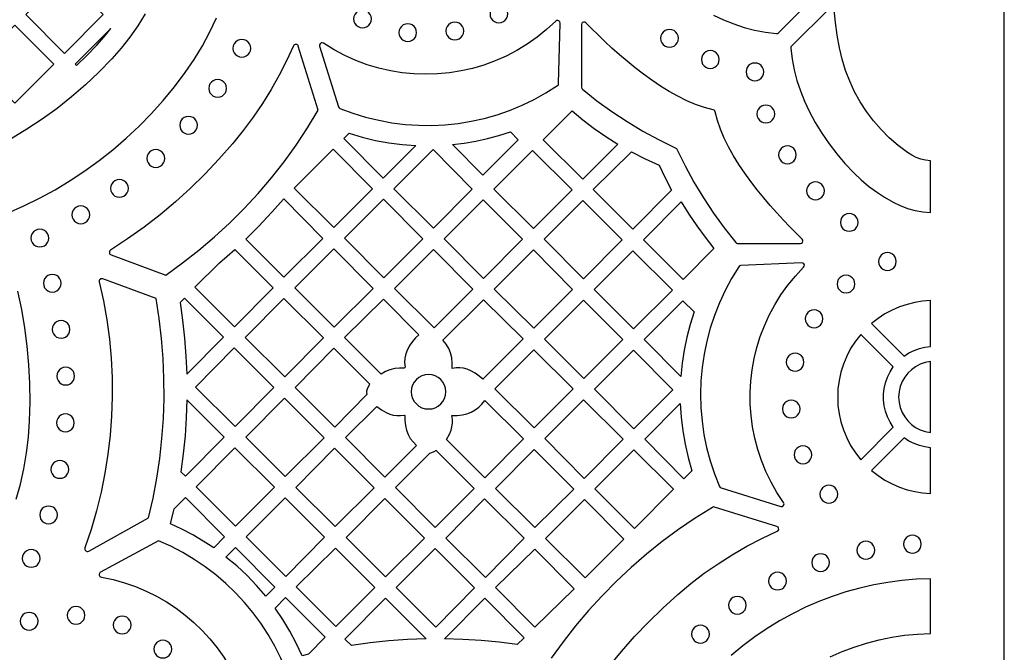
# Model space of a CAD drawing. Header units: millimetres. Extents: x -1176 to 822, y -1617 to -119.
# Tile 118 of 119: x 636 to 822, y -354 to -234. Entities that reach past the tile are written whole.
import ezdxf

# ---------------------------------------------------------------- set-up
doc = ezdxf.new("R2010")
doc.units = ezdxf.units.MM
doc.layers.add('pattern', color=5, linetype='Continuous', true_color=0x0000ff)

msp = doc.modelspace()

# ---------------------------------------------------------------- linework, layer by layer
at = {"layer": 'pattern'}
for points in [[(-1176, -1616.8), (822, -1616.8), (822, -118.96), (-1176, -118.96)], [(643.99, -226.11), (651.37, -233.44), (643.99, -240.85), (636.67, -233.44)], [(698.77, -234.29), (698.83, -234.74), (699, -235.14), (699.27, -235.48), (699.61, -235.75), (700.01, -235.92), (700.46, -235.98), (700.91, -235.92), (701.31, -235.75), (701.65, -235.48), (701.91, -235.14), (702.08, -234.74), (702.14, -234.29), (702.08, -233.84), (701.91, -233.44), (701.65, -233.1), (701.31, -232.84), (700.91, -232.67), (700.46, -232.61), (700.01, -232.67), (699.61, -232.84), (699.27, -233.1), (699, -233.44), (698.83, -233.84)], [(724.6, -233.34), (724.66, -233.79), (724.83, -234.19), (725.09, -234.53), (725.43, -234.79), (725.84, -234.96), (726.28, -235.02), (726.73, -234.96), (727.13, -234.79), (727.47, -234.53), (727.74, -234.19), (727.91, -233.79), (727.97, -233.34), (727.91, -232.89), (727.74, -232.49), (727.47, -232.15), (727.13, -231.88), (726.73, -231.71), (726.28, -231.65), (725.84, -231.71), (725.43, -231.88), (725.09, -232.15), (724.83, -232.49), (724.66, -232.89)], [(696.19, -251.24), (698.61, -252.14), (701.05, -252.89), (703.53, -253.5), (706.02, -253.96), (708.53, -254.27), (711.05, -254.44), (713.56, -254.46), (716.07, -254.34), (718.57, -254.08), (721.05, -253.68), (723.51, -253.13), (725.93, -252.45), (728.32, -251.62), (730.66, -250.66), (732.96, -249.55), (735.2, -248.31), (737.38, -246.93), (737.54, -246.76), (737.59, -246.54), (737.86, -235.06), (737.81, -234.83), (737.66, -234.66), (737.46, -234.58), (737.24, -234.59), (737.04, -234.71), (735.31, -236.31), (733.5, -237.77), (731.61, -239.09), (729.65, -240.28), (727.64, -241.33), (725.57, -242.25), (723.45, -243.02), (721.3, -243.66), (719.11, -244.15), (716.9, -244.5), (714.68, -244.71), (712.44, -244.78), (710.2, -244.71), (707.97, -244.49), (705.74, -244.13), (703.54, -243.62), (701.36, -242.97), (699.22, -242.17), (697.11, -241.22), (695.06, -240.13), (693.05, -238.89), (692.82, -238.81), (692.6, -238.84), (692.42, -238.98), (692.32, -239.18), (692.33, -239.43), (695.91, -250.94), (696.01, -251.13)], [(716.26, -236.57), (716.32, -237.02), (716.49, -237.42), (716.75, -237.76), (717.09, -238.03), (717.5, -238.2), (717.95, -238.26), (718.39, -238.2), (718.79, -238.03), (719.14, -237.76), (719.4, -237.42), (719.57, -237.02), (719.63, -236.57), (719.57, -236.12), (719.4, -235.72), (719.14, -235.38), (718.79, -235.12), (718.39, -234.95), (717.95, -234.89), (717.5, -234.95), (717.09, -235.12), (716.75, -235.38), (716.49, -235.72), (716.32, -236.12)], [(741.91, -247.23), (741.96, -247.44), (742.09, -247.6), (744.85, -249.78), (747.67, -251.83), (750.57, -253.74), (753.55, -255.53), (756.61, -257.19), (759.76, -258.75), (759.9, -258.84), (759.99, -258.98), (761.54, -262.14), (763.21, -265.2), (765, -268.17), (766.91, -271.07), (768.95, -273.9), (771.13, -276.66), (771.29, -276.79), (771.5, -276.83), (783.38, -276.83), (783.61, -276.78), (783.77, -276.63), (783.86, -276.43), (783.84, -276.21), (783.72, -276.01), (782.59, -274.89), (781.4, -273.69), (780.18, -272.41), (778.94, -271.06), (777.68, -269.65), (776.43, -268.18), (775.19, -266.66), (773.99, -265.1), (772.83, -263.5), (771.74, -261.87), (770.72, -260.22), (769.79, -258.55), (768.96, -256.88), (768.25, -255.2), (767.68, -253.53), (767.25, -251.87), (767.18, -251.69), (767.06, -251.57), (766.88, -251.5), (765.22, -251.07), (763.54, -250.49), (761.87, -249.78), (760.19, -248.95), (758.53, -248.02), (756.88, -247), (755.25, -245.91), (753.65, -244.75), (752.09, -243.55), (750.57, -242.31), (749.1, -241.06), (747.69, -239.8), (746.34, -238.55), (745.06, -237.33), (743.86, -236.15), (742.75, -235.02), (742.54, -234.89), (742.33, -234.88), (742.12, -234.96), (741.98, -235.12), (741.92, -235.35)], [(627.33, -242.83), (634.64, -235.49), (642.02, -242.83), (634.64, -250.23)], [(652.82, -236.08), (646.03, -242.89), (646.26, -243.13), (648.24, -241.22), (650.14, -239.25), (651.52, -237.7)], [(707.33, -236.89), (707.39, -237.33), (707.56, -237.74), (707.82, -238.08), (708.16, -238.34), (708.57, -238.51), (709.02, -238.57), (709.46, -238.51), (709.86, -238.34), (710.21, -238.08), (710.47, -237.74), (710.64, -237.33), (710.7, -236.89), (710.64, -236.44), (710.47, -236.04), (710.21, -235.69), (709.86, -235.43), (709.46, -235.26), (709.02, -235.2), (708.57, -235.26), (708.16, -235.43), (707.82, -235.69), (707.56, -236.04), (707.39, -236.44)], [(756.91, -237.96), (756.97, -238.41), (757.14, -238.81), (757.4, -239.15), (757.75, -239.42), (758.15, -239.59), (758.6, -239.65), (759.04, -239.59), (759.45, -239.42), (759.79, -239.15), (760.05, -238.81), (760.22, -238.41), (760.28, -237.96), (760.22, -237.51), (760.05, -237.11), (759.79, -236.77), (759.45, -236.5), (759.04, -236.33), (758.6, -236.27), (758.15, -236.33), (757.75, -236.5), (757.4, -236.77), (757.14, -237.11), (756.97, -237.51)], [(675.91, -239.86), (675.97, -240.31), (676.14, -240.71), (676.41, -241.05), (676.75, -241.31), (677.15, -241.48), (677.6, -241.54), (678.05, -241.48), (678.45, -241.31), (678.79, -241.05), (679.05, -240.71), (679.22, -240.31), (679.29, -239.86), (679.22, -239.41), (679.05, -239.01), (678.79, -238.67), (678.45, -238.4), (678.05, -238.23), (677.6, -238.17), (677.15, -238.23), (676.75, -238.4), (676.41, -238.67), (676.14, -239.01), (675.97, -239.41)], [(764.64, -241.99), (764.7, -242.43), (764.87, -242.84), (765.14, -243.18), (765.48, -243.44), (765.88, -243.61), (766.33, -243.67), (766.78, -243.61), (767.18, -243.44), (767.52, -243.18), (767.78, -242.84), (767.95, -242.43), (768.01, -241.99), (767.95, -241.54), (767.78, -241.13), (767.52, -240.79), (767.18, -240.53), (766.78, -240.36), (766.33, -240.3), (765.88, -240.36), (765.48, -240.53), (765.14, -240.79), (764.87, -241.13), (764.7, -241.54)], [(773.09, -244.33), (773.15, -244.78), (773.32, -245.18), (773.58, -245.52), (773.92, -245.78), (774.32, -245.95), (774.77, -246.01), (775.22, -245.95), (775.62, -245.78), (775.96, -245.52), (776.23, -245.18), (776.39, -244.78), (776.46, -244.33), (776.39, -243.88), (776.23, -243.48), (775.96, -243.14), (775.62, -242.87), (775.22, -242.7), (774.77, -242.64), (774.32, -242.7), (773.92, -242.87), (773.58, -243.14), (773.32, -243.48), (773.15, -243.88)], [(671.34, -247.44), (671.4, -247.89), (671.57, -248.29), (671.83, -248.63), (672.17, -248.9), (672.57, -249.07), (673.02, -249.13), (673.47, -249.07), (673.87, -248.9), (674.21, -248.63), (674.48, -248.29), (674.65, -247.89), (674.71, -247.44), (674.65, -246.99), (674.48, -246.59), (674.21, -246.25), (673.87, -245.99), (673.47, -245.82), (673.02, -245.76), (672.57, -245.82), (672.17, -245.99), (671.83, -246.25), (671.57, -246.59), (671.4, -246.99)], [(775.16, -252.31), (775.22, -252.76), (775.39, -253.16), (775.65, -253.5), (775.99, -253.76), (776.39, -253.93), (776.84, -253.99), (777.29, -253.93), (777.69, -253.76), (778.03, -253.5), (778.3, -253.16), (778.47, -252.76), (778.53, -252.31), (778.47, -251.86), (778.3, -251.46), (778.03, -251.12), (777.69, -250.85), (777.29, -250.68), (776.84, -250.62), (776.39, -250.68), (775.99, -250.85), (775.65, -251.12), (775.39, -251.46), (775.22, -251.86)], [(665.84, -254.44), (665.9, -254.88), (666.07, -255.29), (666.33, -255.63), (666.68, -255.89), (667.08, -256.06), (667.53, -256.12), (667.97, -256.06), (668.38, -255.89), (668.72, -255.63), (668.98, -255.29), (669.15, -254.88), (669.21, -254.44), (669.15, -253.99), (668.98, -253.58), (668.72, -253.24), (668.38, -252.98), (667.97, -252.81), (667.53, -252.75), (667.08, -252.81), (666.68, -252.98), (666.33, -253.24), (666.07, -253.58), (665.9, -253.99)], [(748.81, -258.01), (742.17, -264.66), (734.69, -257.18), (740.14, -251.73), (742.21, -253.44), (744.34, -255.06), (746.54, -256.58)], [(697.9, -255.96), (700.39, -256.71), (702.89, -257.3), (705.41, -257.76), (707.96, -258.09), (710.55, -258.27), (704.37, -264.45), (696.93, -256.93)], [(717.49, -258.09), (719.73, -257.81), (721.94, -257.43), (724.13, -256.95), (726.29, -256.36), (728.45, -255.67), (729.96, -257.19), (723.27, -263.87)], [(659.62, -260.73), (659.68, -261.18), (659.85, -261.58), (660.11, -261.93), (660.45, -262.19), (660.86, -262.36), (661.3, -262.42), (661.75, -262.36), (662.16, -262.19), (662.5, -261.93), (662.76, -261.58), (662.93, -261.18), (662.99, -260.73), (662.93, -260.29), (662.76, -259.88), (662.5, -259.54), (662.16, -259.28), (661.75, -259.11), (661.3, -259.05), (660.86, -259.11), (660.45, -259.28), (660.11, -259.54), (659.85, -259.88), (659.68, -260.29)], [(687.49, -266.37), (694.91, -258.96), (702.35, -266.47), (695.01, -273.81)], [(706.4, -266.47), (713.81, -259.06), (721.25, -266.57), (713.91, -273.91)], [(779.23, -260.04), (779.29, -260.49), (779.46, -260.89), (779.73, -261.23), (780.07, -261.5), (780.47, -261.67), (780.92, -261.73), (781.37, -261.67), (781.77, -261.5), (782.11, -261.23), (782.37, -260.89), (782.54, -260.49), (782.6, -260.04), (782.54, -259.59), (782.37, -259.19), (782.11, -258.85), (781.77, -258.58), (781.37, -258.41), (780.92, -258.35), (780.47, -258.41), (780.07, -258.58), (779.73, -258.85), (779.46, -259.19), (779.29, -259.59)], [(732.81, -274.02), (725.3, -266.57), (732.67, -259.21), (740.15, -266.68)], [(759, -266.75), (751.67, -274.15), (744.15, -266.64), (751.39, -259.48), (753.97, -260.79), (756.61, -261.98), (757.77, -264.39)], [(652.75, -266.39), (652.81, -266.84), (652.98, -267.25), (653.24, -267.59), (653.58, -267.85), (653.98, -268.02), (654.43, -268.08), (654.88, -268.02), (655.28, -267.85), (655.62, -267.59), (655.89, -267.25), (656.06, -266.84), (656.12, -266.39), (656.06, -265.95), (655.89, -265.54), (655.62, -265.2), (655.28, -264.94), (654.88, -264.77), (654.43, -264.71), (653.98, -264.77), (653.58, -264.94), (653.24, -265.2), (652.98, -265.54), (652.81, -265.95)], [(784.56, -266.87), (784.62, -267.32), (784.79, -267.73), (785.05, -268.07), (785.39, -268.33), (785.8, -268.5), (786.25, -268.56), (786.69, -268.5), (787.09, -268.33), (787.44, -268.07), (787.7, -267.73), (787.87, -267.32), (787.93, -266.87), (787.87, -266.43), (787.7, -266.02), (787.44, -265.68), (787.09, -265.42), (786.69, -265.25), (786.25, -265.19), (785.8, -265.25), (785.39, -265.42), (785.05, -265.68), (784.79, -266.02), (784.62, -266.43)], [(678.37, -276), (680.85, -273.54), (683.23, -271), (685.53, -268.37), (692.96, -275.88), (685.57, -283.2)], [(697.04, -275.83), (704.41, -268.46), (711.85, -275.97), (704.48, -283.34)], [(645.42, -271.41), (645.48, -271.86), (645.65, -272.26), (645.92, -272.6), (646.26, -272.86), (646.66, -273.03), (647.11, -273.09), (647.56, -273.03), (647.96, -272.86), (648.3, -272.6), (648.56, -272.26), (648.73, -271.86), (648.79, -271.41), (648.73, -270.96), (648.56, -270.56), (648.3, -270.22), (647.96, -269.95), (647.56, -269.78), (647.11, -269.72), (646.66, -269.78), (646.26, -269.95), (645.92, -270.22), (645.65, -270.56), (645.48, -270.96)], [(715.94, -275.94), (723.28, -268.6), (730.78, -276.04), (723.38, -283.45)], [(742.17, -268.71), (749.65, -276.18), (742.28, -283.55), (734.84, -276.04)], [(760.82, -268.98), (762.24, -271.27), (763.74, -273.5), (765.32, -275.67), (766.97, -277.8), (761.17, -283.65), (753.69, -276.18)], [(790.95, -272.84), (791.01, -273.29), (791.18, -273.69), (791.44, -274.04), (791.78, -274.3), (792.18, -274.47), (792.63, -274.53), (793.08, -274.47), (793.48, -274.3), (793.82, -274.04), (794.09, -273.69), (794.26, -273.29), (794.32, -272.84), (794.26, -272.4), (794.09, -271.99), (793.82, -271.65), (793.48, -271.39), (793.08, -271.22), (792.63, -271.16), (792.18, -271.22), (791.78, -271.39), (791.44, -271.65), (791.18, -271.99), (791.01, -272.4)], [(637.67, -275.82), (637.73, -276.27), (637.9, -276.67), (638.16, -277.01), (638.5, -277.27), (638.9, -277.44), (639.35, -277.5), (639.8, -277.44), (640.2, -277.27), (640.54, -277.01), (640.81, -276.67), (640.98, -276.27), (641.04, -275.82), (640.98, -275.37), (640.81, -274.97), (640.54, -274.63), (640.2, -274.36), (639.8, -274.19), (639.35, -274.13), (638.9, -274.19), (638.5, -274.36), (638.16, -274.63), (637.9, -274.97), (637.73, -275.37)], [(676.28, -277.96), (683.55, -285.23), (676.21, -292.64), (668.7, -285.12), (673.36, -280.5)], [(695.01, -277.85), (702.47, -285.38), (695.08, -292.7), (687.62, -285.25)], [(714.01, -292.81), (706.5, -285.37), (713.91, -277.96), (721.35, -285.47)], [(725.4, -285.47), (732.81, -278.06), (740.25, -285.57), (732.91, -292.91)], [(751.67, -278.21), (759.13, -285.66), (751.78, -293.01), (744.32, -285.56)], [(798.17, -280.27), (798.23, -280.72), (798.4, -281.12), (798.66, -281.46), (799, -281.72), (799.41, -281.89), (799.86, -281.95), (800.3, -281.89), (800.7, -281.72), (801.05, -281.46), (801.31, -281.12), (801.48, -280.72), (801.54, -280.27), (801.48, -279.82), (801.31, -279.42), (801.05, -279.08), (800.7, -278.81), (800.3, -278.64), (799.86, -278.58), (799.41, -278.64), (799, -278.81), (798.66, -279.08), (798.4, -279.42), (798.23, -279.82)], [(771.71, -281.25), (770.35, -283.47), (769.12, -285.75), (768.04, -288.08), (767.09, -290.46), (766.3, -292.89), (765.64, -295.35), (765.13, -297.84), (764.76, -300.35), (764.54, -302.87), (764.46, -305.41), (764.53, -307.95), (764.75, -310.49), (765.12, -313.02), (765.63, -315.53), (766.29, -318.01), (767.1, -320.47), (768.06, -322.89), (768.18, -323.06), (768.36, -323.16), (779.66, -326.67), (779.91, -326.68), (780.12, -326.57), (780.25, -326.39), (780.29, -326.16), (780.2, -325.93), (778.95, -324.02), (777.83, -322.05), (776.85, -320.03), (776.02, -317.97), (775.32, -315.88), (774.75, -313.75), (774.33, -311.61), (774.04, -309.45), (773.88, -307.28), (773.87, -305.11), (773.98, -302.94), (774.23, -300.79), (774.62, -298.65), (775.14, -296.54), (775.79, -294.46), (776.57, -292.42), (777.48, -290.42), (778.52, -288.47), (779.7, -286.59), (781, -284.76), (782.43, -283.01), (784, -281.34), (784.12, -281.13), (784.13, -280.91), (784.04, -280.71), (783.87, -280.56), (783.63, -280.52), (772.09, -281.03), (771.88, -281.09)], [(640.02, -284.39), (640.08, -284.83), (640.25, -285.24), (640.52, -285.58), (640.86, -285.84), (641.26, -286.01), (641.71, -286.07), (642.16, -286.01), (642.56, -285.84), (642.9, -285.58), (643.16, -285.24), (643.33, -284.83), (643.39, -284.39), (643.33, -283.94), (643.16, -283.54), (642.9, -283.19), (642.56, -282.93), (642.16, -282.76), (641.71, -282.7), (641.26, -282.76), (640.86, -282.93), (640.52, -283.19), (640.25, -283.54), (640.08, -283.94)], [(790.33, -284.53), (790.39, -284.98), (790.56, -285.38), (790.83, -285.72), (791.17, -285.99), (791.57, -286.16), (792.02, -286.22), (792.47, -286.16), (792.87, -285.99), (793.21, -285.72), (793.47, -285.38), (793.64, -284.98), (793.7, -284.53), (793.64, -284.08), (793.47, -283.68), (793.21, -283.34), (792.87, -283.07), (792.47, -282.9), (792.02, -282.84), (791.57, -282.9), (791.17, -283.07), (790.83, -283.34), (790.56, -283.68), (790.39, -284.08)], [(667.18, -301.58), (674.11, -294.58), (666.72, -287.2), (665.9, -288.02), (666.39, -291.4), (666.76, -294.78), (667.02, -298.17)], [(678.24, -294.66), (685.58, -287.25), (693.05, -294.73), (685.72, -302.14)], [(711.13, -294.13), (710.49, -294.75), (709.92, -295.42), (709.43, -296.14), (709, -296.93), (708.67, -297.75), (708.48, -298.57), (708.43, -299.41), (708.53, -300.29), (708.37, -300.45), (707.46, -300.46), (706.55, -300.56), (705.64, -300.78), (704.79, -301.12), (703.97, -301.6), (697.06, -294.69), (704.44, -287.37)], [(723.25, -302.57), (722.55, -301.96), (721.79, -301.43), (720.97, -300.98), (720.28, -300.69), (719.59, -300.5), (718.9, -300.41), (718.2, -300.42), (717.45, -300.53), (717.45, -299.53), (717.34, -298.53), (717.12, -297.58), (716.78, -296.73), (716.3, -295.93), (715.68, -295.19), (723.38, -287.5), (730.89, -294.94)], [(742.37, -302.4), (734.92, -294.95), (742.28, -287.6), (749.76, -295.02)], [(763.24, -289.81), (762.48, -292.21), (761.85, -294.62), (761.35, -297.06), (760.98, -299.53), (760.73, -302.03), (753.8, -295.04), (761.13, -287.7)], [(808, -287.66), (806.51, -287.78), (805.03, -288.02), (803.57, -288.38), (802.14, -288.87), (800.75, -289.47), (799.4, -290.2), (798.1, -291.05), (796.86, -292.02), (803.02, -298.19), (803.94, -297.59), (804.91, -297.1), (805.92, -296.73), (806.95, -296.48), (808, -296.34)], [(784.28, -291.12), (784.34, -291.57), (784.51, -291.97), (784.77, -292.31), (785.11, -292.57), (785.52, -292.74), (785.97, -292.8), (786.41, -292.74), (786.81, -292.57), (787.16, -292.31), (787.42, -291.97), (787.59, -291.57), (787.65, -291.12), (787.59, -290.67), (787.42, -290.27), (787.16, -289.92), (786.81, -289.66), (786.41, -289.49), (785.97, -289.43), (785.52, -289.49), (785.11, -289.66), (784.77, -289.92), (784.51, -290.27), (784.34, -290.67)], [(641.68, -293.12), (641.74, -293.57), (641.91, -293.97), (642.18, -294.31), (642.52, -294.57), (642.92, -294.74), (643.37, -294.8), (643.82, -294.74), (644.22, -294.57), (644.56, -294.31), (644.82, -293.97), (644.99, -293.57), (645.05, -293.12), (644.99, -292.67), (644.82, -292.27), (644.56, -291.93), (644.22, -291.66), (643.82, -291.49), (643.37, -291.43), (642.92, -291.49), (642.52, -291.66), (642.18, -291.93), (641.91, -292.27), (641.74, -292.67)], [(794.82, -317.82), (800.98, -311.65), (800.36, -310.7), (799.86, -309.69), (799.49, -308.65), (799.24, -307.58), (799.12, -306.49), (799.12, -305.39), (799.24, -304.31), (799.49, -303.23), (799.86, -302.19), (800.36, -301.19), (800.98, -300.23), (794.82, -294.07), (793.79, -295.38), (792.9, -296.77), (792.15, -298.21), (791.53, -299.7), (791.05, -301.23), (790.71, -302.78), (790.5, -304.36), (790.44, -305.94), (790.5, -307.53), (790.71, -309.1), (791.05, -310.66), (791.53, -312.18), (792.15, -313.67), (792.9, -315.11), (793.79, -316.5)], [(676.17, -296.65), (683.65, -304.12), (676.32, -311.53), (668.84, -304.06)], [(701.34, -305.43), (701.27, -305.09), (701.27, -304.76), (701.37, -304.42), (701.58, -303.96), (701.86, -303.53), (695.03, -296.7), (687.69, -304.11), (695.21, -311.63)], [(732.88, -296.99), (740.37, -304.41), (732.99, -311.78), (725.5, -304.36)], [(751.84, -311.94), (744.4, -304.43), (751.77, -297.06), (759.21, -304.57)], [(780.69, -299.32), (780.75, -299.77), (780.92, -300.17), (781.18, -300.52), (781.53, -300.78), (781.93, -300.95), (782.38, -301.01), (782.82, -300.95), (783.23, -300.78), (783.57, -300.52), (783.83, -300.17), (784, -299.77), (784.06, -299.32), (784, -298.88), (783.83, -298.47), (783.57, -298.13), (783.23, -297.87), (782.82, -297.7), (782.38, -297.64), (781.93, -297.7), (781.53, -297.87), (781.18, -298.13), (780.92, -298.47), (780.75, -298.88)], [(808, -299.24), (807.01, -299.42), (806.08, -299.74), (805.21, -300.19), (804.43, -300.76), (803.73, -301.43), (803.13, -302.19), (802.65, -303.03), (802.29, -303.95), (802.07, -304.92), (801.99, -305.94), (802.07, -306.96), (802.29, -307.94), (802.65, -308.85), (803.13, -309.7), (803.73, -310.46), (804.43, -311.13), (805.21, -311.69), (806.08, -312.14), (807.01, -312.46), (808, -312.64)], [(642.56, -301.97), (642.62, -302.42), (642.79, -302.83), (643.05, -303.17), (643.39, -303.43), (643.79, -303.6), (644.24, -303.66), (644.69, -303.6), (645.09, -303.43), (645.43, -303.17), (645.7, -302.83), (645.86, -302.42), (645.93, -301.97), (645.86, -301.53), (645.7, -301.12), (645.43, -300.78), (645.09, -300.52), (644.69, -300.35), (644.24, -300.29), (643.79, -300.35), (643.39, -300.52), (643.05, -300.78), (642.79, -301.12), (642.62, -301.53)], [(709.69, -304.94), (709.75, -305.6), (709.94, -306.21), (710.25, -306.77), (710.65, -307.25), (711.13, -307.65), (711.69, -307.96), (712.3, -308.15), (712.96, -308.21), (713.62, -308.15), (714.24, -307.96), (714.79, -307.65), (715.28, -307.25), (715.68, -306.77), (715.98, -306.21), (716.17, -305.6), (716.24, -304.94), (716.17, -304.28), (715.98, -303.67), (715.68, -303.11), (715.28, -302.62), (714.79, -302.22), (714.24, -301.92), (713.62, -301.73), (712.96, -301.67), (712.3, -301.73), (711.69, -301.92), (711.13, -302.22), (710.65, -302.62), (710.25, -303.11), (709.94, -303.67), (709.75, -304.28)], [(667.2, -306.47), (667.09, -309.89), (666.86, -313.3), (666.52, -316.7), (666.07, -320.09), (666.91, -320.93), (674.25, -313.52)], [(678.34, -313.56), (685.68, -306.15), (693.19, -313.66), (685.78, -321)], [(716.92, -312.95), (717.22, -312.25), (717.4, -311.57), (717.49, -310.88), (717.48, -310.17), (717.37, -309.43), (718.37, -309.43), (719.37, -309.32), (720.22, -309.12), (721.02, -308.81), (721.77, -308.4), (722.46, -307.89), (723.07, -307.29), (723.6, -306.61), (730.96, -313.89), (723.65, -321.27), (716.34, -313.96)], [(749.83, -313.92), (742.46, -321.36), (734.99, -313.83), (742.33, -306.5)], [(762.84, -319.9), (761.32, -321.42), (753.9, -313.93), (760.64, -307.19), (760.81, -309.79), (761.11, -312.35), (761.54, -314.88), (762.12, -317.4)], [(779.97, -308.21), (780.03, -308.66), (780.2, -309.06), (780.46, -309.41), (780.8, -309.67), (781.2, -309.84), (781.65, -309.9), (782.1, -309.84), (782.5, -309.67), (782.84, -309.41), (783.11, -309.06), (783.28, -308.66), (783.34, -308.21), (783.28, -307.76), (783.11, -307.36), (782.84, -307.02), (782.5, -306.76), (782.1, -306.59), (781.65, -306.53), (781.2, -306.59), (780.8, -306.76), (780.46, -307.02), (780.2, -307.36), (780.03, -307.76)], [(642.5, -310.83), (642.56, -311.28), (642.73, -311.69), (643, -312.03), (643.34, -312.29), (643.74, -312.46), (644.19, -312.52), (644.64, -312.46), (645.04, -312.29), (645.38, -312.03), (645.64, -311.69), (645.81, -311.28), (645.87, -310.83), (645.81, -310.39), (645.64, -309.98), (645.38, -309.64), (645.04, -309.38), (644.64, -309.21), (644.19, -309.15), (643.74, -309.21), (643.34, -309.38), (643, -309.64), (642.73, -309.98), (642.56, -310.39)], [(703.15, -307.74), (704.02, -308.38), (704.95, -308.9), (705.63, -309.18), (706.29, -309.37), (706.96, -309.46), (707.65, -309.46), (708.37, -309.36), (708.47, -309.46), (708.48, -310.41), (708.58, -311.35), (708.78, -312.24), (709.08, -313.05), (709.49, -313.78), (710.02, -314.46), (710.67, -315.1), (704.71, -321.13), (697.21, -313.63)], [(808, -315.54), (806.95, -315.4), (805.92, -315.15), (804.91, -314.78), (803.94, -314.29), (803.02, -313.69), (796.86, -319.86), (798.1, -320.83), (799.4, -321.68), (800.75, -322.41), (802.14, -323.01), (803.57, -323.5), (805.03, -323.86), (806.51, -324.1), (808, -324.22)], [(683.79, -323.05), (676.38, -330.39), (668.94, -322.96), (676.28, -315.54)], [(687.84, -323.06), (695.18, -315.65), (702.69, -323.16), (695.28, -330.49)], [(714.38, -316.05), (713.96, -316.33), (713.51, -316.54), (713.12, -316.63), (706.7, -323.11), (714.23, -330.64), (721.63, -323.3)], [(740.47, -323.38), (733.09, -330.7), (725.64, -323.26), (732.96, -315.88)], [(744.48, -323.35), (751.85, -315.97), (759.32, -323.43), (751.98, -330.84)], [(782.18, -316.89), (782.24, -317.34), (782.41, -317.74), (782.68, -318.08), (783.02, -318.35), (783.42, -318.52), (783.87, -318.58), (784.32, -318.52), (784.72, -318.35), (785.06, -318.08), (785.32, -317.74), (785.49, -317.34), (785.55, -316.89), (785.49, -316.44), (785.32, -316.04), (785.06, -315.7), (784.72, -315.43), (784.32, -315.26), (783.87, -315.2), (783.42, -315.26), (783.02, -315.43), (782.68, -315.7), (782.41, -316.04), (782.24, -316.44)], [(641.45, -319.67), (641.51, -320.11), (641.68, -320.52), (641.94, -320.86), (642.28, -321.12), (642.69, -321.29), (643.13, -321.35), (643.58, -321.29), (643.99, -321.12), (644.33, -320.86), (644.59, -320.52), (644.76, -320.11), (644.82, -319.67), (644.76, -319.22), (644.59, -318.81), (644.33, -318.47), (643.99, -318.21), (643.58, -318.04), (643.13, -317.98), (642.69, -318.04), (642.28, -318.21), (641.94, -318.47), (641.68, -318.81), (641.51, -319.22)], [(787.09, -324.36), (787.15, -324.81), (787.32, -325.21), (787.59, -325.55), (787.93, -325.81), (788.33, -325.98), (788.78, -326.04), (789.23, -325.98), (789.63, -325.81), (789.97, -325.55), (790.23, -325.21), (790.4, -324.81), (790.46, -324.36), (790.4, -323.91), (790.23, -323.51), (789.97, -323.17), (789.63, -322.9), (789.23, -322.73), (788.78, -322.67), (788.33, -322.73), (787.93, -322.9), (787.59, -323.17), (787.32, -323.51), (787.15, -323.91)], [(672.27, -334.54), (670.31, -333.25), (668.3, -332.06), (666.24, -330.97), (664.11, -329.98), (664.77, -327.16), (666.91, -325.01), (674.34, -332.44)], [(685.92, -339.93), (678.44, -332.46), (685.78, -325.05), (693.26, -332.52)], [(704.78, -340), (697.34, -332.56), (704.68, -325.15), (712.19, -332.66)], [(723.58, -325.25), (731.06, -332.72), (723.72, -340.13), (716.25, -332.66)], [(742.48, -325.39), (749.97, -332.88), (742.59, -340.2), (735.13, -332.74)], [(639.32, -328.29), (639.38, -328.74), (639.55, -329.14), (639.82, -329.48), (640.16, -329.74), (640.56, -329.91), (641.01, -329.97), (641.46, -329.91), (641.86, -329.74), (642.2, -329.48), (642.46, -329.14), (642.63, -328.74), (642.69, -328.29), (642.63, -327.84), (642.46, -327.44), (642.2, -327.09), (641.86, -326.83), (641.46, -326.66), (641.01, -326.6), (640.56, -326.66), (640.16, -326.83), (639.82, -327.09), (639.55, -327.44), (639.38, -327.84)], [(794.1, -334.97), (794.16, -335.42), (794.33, -335.82), (794.59, -336.16), (794.93, -336.43), (795.34, -336.6), (795.78, -336.66), (796.23, -336.6), (796.63, -336.43), (796.97, -336.16), (797.24, -335.82), (797.41, -335.42), (797.47, -334.97), (797.41, -334.52), (797.24, -334.12), (796.97, -333.78), (796.63, -333.52), (796.23, -333.35), (795.78, -333.29), (795.34, -333.35), (794.93, -333.52), (794.59, -333.78), (794.33, -334.12), (794.16, -334.52)], [(802.9, -333.82), (802.96, -334.27), (803.13, -334.67), (803.39, -335.01), (803.74, -335.28), (804.14, -335.45), (804.59, -335.51), (805.03, -335.45), (805.44, -335.28), (805.78, -335.01), (806.04, -334.67), (806.21, -334.27), (806.27, -333.82), (806.21, -333.37), (806.04, -332.97), (805.78, -332.63), (805.44, -332.37), (805.03, -332.2), (804.59, -332.14), (804.14, -332.2), (803.74, -332.37), (803.39, -332.63), (803.13, -332.97), (802.96, -333.37)], [(636.03, -336.53), (636.09, -336.98), (636.26, -337.38), (636.52, -337.72), (636.86, -337.98), (637.26, -338.15), (637.71, -338.21), (638.16, -338.15), (638.56, -337.98), (638.9, -337.72), (639.17, -337.38), (639.34, -336.98), (639.4, -336.53), (639.34, -336.08), (639.17, -335.68), (638.9, -335.34), (638.56, -335.07), (638.16, -334.9), (637.71, -334.84), (637.26, -334.9), (636.86, -335.07), (636.52, -335.34), (636.26, -335.68), (636.09, -336.08)], [(674.6, -336.26), (676.39, -334.49), (683.87, -341.96), (682.14, -343.68), (680.41, -341.66), (678.58, -339.76), (676.64, -337.96)], [(687.91, -341.91), (695.32, -334.58), (702.76, -342.02), (695.42, -349.43)], [(714.32, -349.53), (706.81, -342.02), (714.22, -334.68), (721.66, -342.12)], [(733.09, -334.76), (725.64, -342.06), (733.08, -349.57), (740.52, -342.28)], [(785.53, -337.32), (785.59, -337.77), (785.76, -338.18), (786.03, -338.52), (786.37, -338.78), (786.77, -338.95), (787.22, -339.01), (787.67, -338.95), (788.07, -338.78), (788.41, -338.52), (788.67, -338.18), (788.84, -337.77), (788.9, -337.32), (788.84, -336.88), (788.67, -336.47), (788.41, -336.13), (788.07, -335.87), (787.67, -335.7), (787.22, -335.64), (786.77, -335.7), (786.37, -335.87), (786.03, -336.13), (785.76, -336.47), (785.59, -336.88)], [(777.37, -340.83), (777.43, -341.28), (777.6, -341.68), (777.86, -342.02), (778.21, -342.28), (778.61, -342.45), (779.06, -342.51), (779.5, -342.45), (779.91, -342.28), (780.25, -342.02), (780.51, -341.68), (780.68, -341.28), (780.74, -340.83), (780.68, -340.38), (780.51, -339.98), (780.25, -339.63), (779.91, -339.37), (779.5, -339.2), (779.06, -339.14), (778.61, -339.2), (778.21, -339.37), (777.86, -339.63), (777.6, -339.98), (777.43, -340.38)], [(690.24, -354.66), (689.01, -354.96), (687.91, -352.6), (686.7, -350.32), (685.36, -348.11), (683.9, -345.96), (685.87, -343.96), (693.39, -351.48)], [(712.53, -351.79), (708.97, -351.92), (705.42, -352.17), (701.89, -352.55), (698.36, -353.05), (697.12, -351.8), (704.79, -344.05)], [(729.77, -352.86), (726.34, -352.41), (722.91, -352.09), (719.47, -351.87), (716.01, -351.77), (723.61, -344.09), (731.04, -351.59)], [(769.76, -345.4), (769.82, -345.85), (769.99, -346.25), (770.25, -346.59), (770.59, -346.86), (770.99, -347.03), (771.44, -347.09), (771.89, -347.03), (772.29, -346.86), (772.63, -346.59), (772.9, -346.25), (773.07, -345.85), (773.13, -345.4), (773.07, -344.95), (772.9, -344.55), (772.63, -344.21), (772.29, -343.95), (771.89, -343.78), (771.44, -343.72), (770.99, -343.78), (770.59, -343.95), (770.25, -344.21), (769.99, -344.55), (769.82, -344.95)], [(635.64, -348.44), (635.7, -348.89), (635.87, -349.29), (636.13, -349.63), (636.47, -349.9), (636.87, -350.07), (637.32, -350.13), (637.77, -350.07), (638.17, -349.9), (638.51, -349.63), (638.78, -349.29), (638.95, -348.89), (639.01, -348.44), (638.95, -347.99), (638.78, -347.59), (638.51, -347.25), (638.17, -346.98), (637.77, -346.81), (637.32, -346.75), (636.87, -346.81), (636.47, -346.98), (636.13, -347.25), (635.87, -347.59), (635.7, -347.99)], [(644.52, -347.31), (644.58, -347.76), (644.75, -348.16), (645.01, -348.5), (645.35, -348.77), (645.75, -348.94), (646.2, -349), (646.65, -348.94), (647.05, -348.77), (647.39, -348.5), (647.66, -348.16), (647.83, -347.76), (647.89, -347.31), (647.83, -346.86), (647.66, -346.46), (647.39, -346.12), (647.05, -345.85), (646.65, -345.68), (646.2, -345.62), (645.75, -345.68), (645.35, -345.85), (645.01, -346.12), (644.75, -346.46), (644.58, -346.86)], [(653.26, -349.14), (653.32, -349.59), (653.49, -349.99), (653.76, -350.33), (654.1, -350.6), (654.5, -350.77), (654.95, -350.83), (655.39, -350.77), (655.8, -350.6), (656.14, -350.33), (656.4, -349.99), (656.57, -349.59), (656.63, -349.14), (656.57, -348.69), (656.4, -348.29), (656.14, -347.95), (655.8, -347.68), (655.39, -347.51), (654.95, -347.45), (654.5, -347.51), (654.1, -347.68), (653.76, -347.95), (653.49, -348.29), (653.32, -348.69)], [(762.77, -350.87), (762.83, -351.32), (763, -351.72), (763.27, -352.06), (763.61, -352.33), (764.01, -352.5), (764.46, -352.56), (764.9, -352.5), (765.31, -352.33), (765.65, -352.06), (765.91, -351.72), (766.08, -351.32), (766.14, -350.87), (766.08, -350.42), (765.91, -350.02), (765.65, -349.68), (765.31, -349.42), (764.9, -349.25), (764.46, -349.19), (764.01, -349.25), (763.61, -349.42), (763.27, -349.68), (763, -350.02), (762.83, -350.42)], [(660.96, -353.71), (661.02, -354.16), (661.19, -354.56), (661.45, -354.9), (661.79, -355.17), (662.19, -355.34), (662.64, -355.4), (663.09, -355.34), (663.49, -355.17), (663.83, -354.9), (664.1, -354.56), (664.27, -354.16), (664.33, -353.71), (664.27, -353.26), (664.1, -352.86), (663.83, -352.52), (663.49, -352.25), (663.09, -352.09), (662.64, -352.02), (662.19, -352.09), (661.79, -352.25), (661.45, -352.52), (661.19, -352.86), (661.02, -353.26)]]:
    msp.add_lwpolyline(points, close=True, dxfattribs=at)
for points in [[(766.92, -233.56), (768.83, -234.46), (770.76, -235.24), (772.72, -235.88), (774.71, -236.4), (776.75, -236.8), (778.85, -237.07), (779.07, -237.05), (779.24, -236.93), (786.42, -229.67)], [(788.94, -232.25), (781.68, -239.43), (781.56, -239.6), (781.54, -239.82), (781.81, -241.92), (782.21, -243.96), (782.73, -245.95), (783.37, -247.91), (784.14, -249.84), (785.05, -251.76), (786.2, -253.91), (787.46, -255.96), (788.81, -257.94), (790.26, -259.84), (791.82, -261.67), (793.5, -263.45), (794.87, -264.75), (796.29, -265.95), (797.77, -267.05), (799.32, -268.08), (800.95, -269.02), (802.3, -269.67), (803.68, -270.2), (805.1, -270.59), (806.54, -270.85), (808, -270.97), (808, -261.19), (807.09, -261.07), (806.19, -260.85), (805.31, -260.54), (804.47, -260.13), (803.66, -259.62), (801.89, -258.28), (800.22, -256.82), (798.67, -255.26), (797.23, -253.6), (795.91, -251.84), (794.72, -250.01), (793.65, -248.09), (792.72, -246.1), (791.92, -244.05), (791.27, -241.93), (790.76, -239.77), (790.33, -237.37), (790, -234.97), (789.75, -232.56)], [(633.23, -271.07), (636.31, -269.72), (639.31, -268.25), (642.25, -266.65), (645.1, -264.93), (647.88, -263.09), (650.58, -261.13), (653.19, -259.07), (655.72, -256.89), (658.14, -254.61), (660.47, -252.22), (662.71, -249.73), (664.83, -247.14), (666.85, -244.46), (668.56, -241.95), (670.13, -239.38), (671.55, -236.76), (672.83, -234.08)], [(659.27, -233.35), (657.9, -235.58), (656.39, -237.75), (654.74, -239.85), (652.96, -241.87), (650.52, -244.38), (647.98, -246.78), (645.34, -249.06), (642.61, -251.23), (639.79, -253.27), (636.89, -255.19), (633.91, -256.99)], [(687.37, -239.41), (686.09, -242.21), (684.69, -244.96), (683.17, -247.66), (681.52, -250.32), (679.76, -252.92), (677.87, -255.46), (675.86, -257.93), (673.27, -260.88), (670.61, -263.69), (667.87, -266.38), (665.04, -268.95), (662.12, -271.4), (659.1, -273.74), (655.98, -275.97), (652.75, -278.11)], [(652.84, -279), (663.19, -282.82), (666.36, -280.53), (669.44, -278.13), (672.41, -275.61), (675.28, -272.97), (678.03, -270.22), (680.67, -267.36), (683.2, -264.4), (685.61, -261.34), (687.89, -258.18), (690.05, -254.93), (692.08, -251.59), (688.3, -239.46)], [(650.59, -284.13), (651.38, -287.72), (652.02, -291.34), (652.51, -294.97), (652.85, -298.6), (653.03, -302.25), (653.06, -305.9), (652.94, -309.54), (652.67, -313.17), (652.25, -316.79), (651.68, -320.4), (650.96, -323.98), (650.09, -327.53), (649.06, -331.05), (647.89, -334.54)], [(648.61, -335.14), (659.94, -328.82), (660.78, -325.1), (661.49, -321.35), (662.05, -317.59), (662.47, -313.81), (662.74, -310.02), (662.87, -306.23), (662.86, -302.43), (662.71, -298.63), (662.41, -294.84), (661.97, -291.05), (661.39, -287.28), (651.25, -283.54)], [(634.86, -325.31), (635.67, -322.44), (636.32, -319.52), (636.84, -316.54), (637.21, -313.52), (637.42, -310.45), (637.5, -306.91), (637.46, -303.37), (637.27, -299.85), (636.96, -296.33), (636.51, -292.83), (635.93, -289.35), (635.21, -285.89)], [(747.09, -357.06), (749.49, -354.15), (751.99, -351.34), (754.6, -348.62), (757.32, -345.97), (760.16, -343.39), (762.65, -341.31), (765.18, -339.35), (767.79, -337.53), (770.46, -335.82), (773.21, -334.23), (776.05, -332.75), (778.99, -331.37), (779.18, -331.22), (779.27, -331.02), (779.26, -330.8), (779.14, -330.6), (778.94, -330.47), (767.1, -326.81), (766.9, -326.78), (766.71, -326.85), (763.46, -328.9), (760.3, -331.07), (757.22, -333.35), (754.24, -335.75), (751.35, -338.26), (748.55, -340.87), (745.86, -343.59), (743.28, -346.41), (740.8, -349.33), (738.43, -352.35), (736.17, -355.46)], [(680.16, -367.58), (686, -357.76), (684.99, -355.42), (683.85, -353.14), (682.59, -350.95), (681.21, -348.83), (679.71, -346.8), (678.11, -344.87), (676.39, -343.03), (674.58, -341.29), (672.67, -339.65), (670.67, -338.12), (668.57, -336.71), (666.4, -335.41), (664.14, -334.23), (661.81, -333.18), (650.85, -339.16)], [(651.01, -340.09), (653.21, -340.55), (655.36, -341.14), (657.45, -341.86), (659.48, -342.71), (661.45, -343.68), (663.34, -344.76), (665.15, -345.96), (666.89, -347.27), (668.54, -348.68), (670.1, -350.19), (671.56, -351.79), (672.92, -353.48), (674.18, -355.26), (675.32, -357.11), (676.36, -359.04), (677.27, -361.04), (678.06, -363.11), (678.71, -365.24), (679.24, -367.43)], [(789, -355.17), (791.27, -354.18), (793.58, -353.32), (795.93, -352.58), (798.31, -351.96), (800.71, -351.47), (803.12, -351.1), (805.56, -350.86), (808, -350.75), (808, -340.37), (805.3, -340.48), (802.61, -340.72), (799.94, -341.07), (797.28, -341.55), (794.63, -342.15), (792.01, -342.88), (789.42, -343.73), (786.87, -344.7), (784.35, -345.79), (781.87, -347.01), (779.44, -348.35), (777.07, -349.81), (774.74, -351.4), (772.48, -353.11), (770.28, -354.94)]]:
    msp.add_lwpolyline(points, dxfattribs=at)
for centre, start, end in [((687.83, -239.61, 690.51), 17.2939, 156.6087), ((653.02, -278.53, 690.51), 122.3587, 249.7515), ((651.08, -284.01, 690.51), 69.7645, 193.6611), ((648.36, -334.71, 690.51), 160.2125, 299.1537), ((651.09, -339.6, 690.51), 118.6278, 260.195)]:
    msp.add_arc(centre, 0.5, start, end, dxfattribs=at)

doc.saveas('drawing.dxf')
